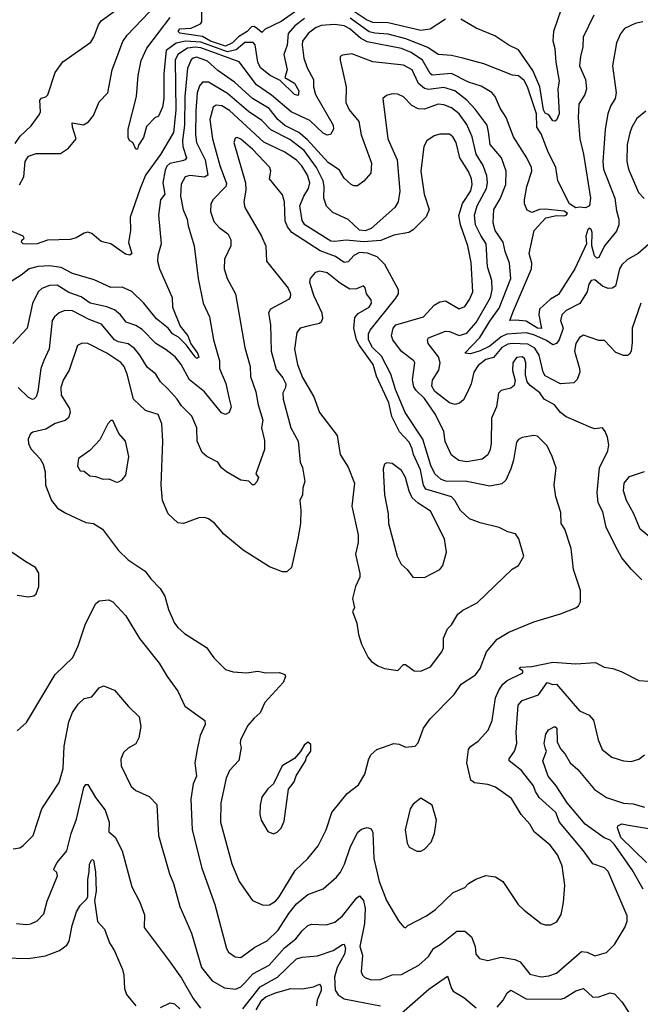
# Model space of a CAD drawing. Extents: x 1246169 to 1426871, y 660025 to 763458.
# Tile 74 of 256: x 1303409 to 1306652, y 671793 to 676937. Entities that reach past the tile are written whole.
import ezdxf

# ---------------------------------------------------------------- set-up
doc = ezdxf.new("R2010")
doc.units = 0

msp = doc.modelspace()

# ---------------------------------------------------------------- linework, layer by layer
at = {"layer": '0CON20XD'}
for points in [[(1303406.9, 676073.1), (1303431.2, 676115), (1303437.6, 676195), (1303455, 676222.9), (1303495, 676237.9), (1303622.7, 676237.3), (1303663.3, 676265), (1303703.3, 676315), (1303685.3, 676375.3), (1303682.8, 676397.2), (1303743.1, 676386.9), (1303767.6, 676402.4), (1303794.5, 676435.5), (1303825, 676508), (1303870, 676555), (1303892.9, 676675), (1303947.3, 676822.7), (1303969.6, 676855), (1304123.4, 677016.6)], [(1306255.9, 677044.1), (1306199.2, 676875), (1306195.4, 676825.4), (1306206.2, 676786.2), (1306210.5, 676715), (1306228, 676615), (1306221.6, 676575), (1306228.3, 676445), (1306215, 676411.8), (1306205, 676406.4), (1306195, 676409.1), (1306175, 676440.4), (1306155, 676448.3), (1306145.9, 676465), (1306126.5, 676585), (1306091.4, 676671.4), (1306015, 676779.6), (1305965, 676803.6), (1305892.1, 676852.1), (1305795, 676892.7), (1305715, 676938.5)], [(1303385, 676290.5), (1303411.1, 676328.9), (1303468.3, 676381.7), (1303509.7, 676440.3), (1303517.1, 676455), (1303513.9, 676516.1), (1303522.7, 676527.3), (1303546, 676534), (1303555, 676544), (1303595, 676660), (1303635, 676716.2), (1303780.5, 676819.5), (1303796.4, 676845), (1303820.2, 676909.8), (1303835, 676930), (1303935, 677002.9)], [(1304862.5, 676987.5), (1304775, 676927), (1304692.4, 676887.6), (1304675, 676870.3), (1304651.7, 676888.3), (1304635, 676900.2), (1304621.1, 676898.9), (1304597, 676875), (1304552.8, 676847.2), (1304520.8, 676815), (1304485, 676798.6), (1304405.9, 676825), (1304365, 676848.4), (1304245, 676866.9), (1304236.9, 676875), (1304245, 676888.5), (1304305, 676892.4), (1304352.9, 676915), (1304361.1, 676925), (1304360, 676980)], [(1306409.7, 676960.3), (1306353.6, 676845), (1306352.3, 676795), (1306339.2, 676745), (1306335.3, 676695), (1306365, 676623.8), (1306371.8, 676575), (1306361.5, 676545), (1306331.2, 676495), (1306327.5, 676425), (1306335.5, 676315), (1306354.7, 676235), (1306392, 676005), (1306387.1, 675965), (1306365, 675953.3), (1306335, 675958), (1306315, 675953.3), (1306282.7, 675975), (1306220.6, 676095), (1306210.6, 676165), (1306169.5, 676249.5), (1306135, 676340), (1306112.2, 676375), (1306110, 676445), (1306062.9, 676585), (1306045, 676618.2), (1306015, 676643.5), (1305985, 676646.2), (1305835, 676705.3), (1305724.6, 676735.4), (1305665, 676749.3), (1305596, 676755), (1305541, 676791), (1305427, 676837), (1305335, 676860.6), (1305265, 676865.4), (1305235, 676873.2), (1305135.9, 676945)], [(1305635, 676938.5), (1305553.7, 676886.3), (1305505, 676880.5), (1305335, 676920), (1305255, 676921.3), (1305220.8, 676935), (1305157.8, 676977.8)], [(1306665, 676924.7), (1306625, 676916.1), (1306569.5, 676890.5), (1306548.1, 676861.9), (1306528.5, 676815), (1306506.9, 676695), (1306526.8, 676555), (1306520.4, 676525), (1306496.1, 676485), (1306482.5, 676445), (1306468.2, 676365), (1306460.8, 676265), (1306455.9, 676195), (1306459.7, 676155), (1306519.8, 676005), (1306527.7, 675937.7), (1306540, 675895), (1306540.6, 675865), (1306528.3, 675831.7), (1306465.5, 675755), (1306436.4, 675695), (1306425, 675690.6), (1306413.3, 675703.3), (1306398.6, 675755), (1306400.8, 675825), (1306395, 675840.9), (1306385, 675847.5), (1306378.6, 675841.4), (1306367.4, 675805), (1306370.5, 675765), (1306309.7, 675635), (1306225, 675501.8), (1306183.8, 675476.2), (1306124.6, 675425), (1306122.5, 675395), (1306135.9, 675324.1), (1306115, 675325.3), (1306055, 675361.3), (1306002.2, 675367.8), (1305970, 675365), (1305989.3, 675415), (1306083.6, 675635), (1306085.9, 675665), (1306071.9, 675715), (1306098.1, 675835), (1306158.2, 675901.8), (1306215, 675913.3), (1306255, 675912.5), (1306265.6, 675915), (1306271.8, 675925), (1306255, 675936.8), (1306155, 675946.9), (1306125.6, 675944.4), (1306085, 675928.6), (1306061.7, 675941.7), (1306046.8, 675975), (1306046.2, 675995), (1306059.5, 676065), (1306085.4, 676145), (1306084.5, 676165), (1306059.6, 676215), (1305989.3, 676325), (1305952.1, 676425), (1305920.4, 676475), (1305894.4, 676535), (1305876.5, 676556.5), (1305820.7, 676589.3), (1305755, 676610.2), (1305665.2, 676655.2), (1305565, 676647.1), (1305553.6, 676655), (1305514.4, 676724.5), (1305455, 676765.8), (1305405, 676786.7), (1305225, 676821.2), (1305189.6, 676839.6), (1305135, 676889), (1305105, 676904.4), (1305055, 676911.7), (1304985, 676906.1), (1304955, 676894.2), (1304915.8, 676864.2), (1304887.1, 676825), (1304885.3, 676805), (1304893.9, 676735), (1304911.1, 676685), (1304944.1, 676625), (1304944.3, 676585), (1304954.8, 676545), (1305047.8, 676385), (1305048.5, 676365), (1305032.5, 676337.5), (1305015.8, 676334.2), (1304995, 676343.6), (1304925, 676409.5), (1304827.7, 676455), (1304725, 676543.1), (1304646.6, 676596.6), (1304555, 676716.1), (1304355, 676789.6), (1304325, 676792.9), (1304285, 676787.8), (1304235.9, 676754.1), (1304221.2, 676725), (1304225.3, 676464.7), (1304213.1, 676346.9), (1304145, 676231.6), (1304066.4, 676125), (1304037.7, 676055), (1303985.5, 675905), (1303987.7, 675835), (1303976.6, 675773.4), (1303994.1, 675715), (1303985, 675707.4), (1303962.2, 675712.2), (1303885, 675765.5), (1303835, 675778.5), (1303785, 675820), (1303765, 675827.5), (1303745, 675822), (1303703.6, 675796.4), (1303671.7, 675788.3), (1303554.5, 675785.5), (1303500, 675765), (1303443.5, 675763.5), (1303426.4, 675766.4), (1303417.5, 675775), (1303420, 675785), (1303432.5, 675795), (1303427.5, 675805), (1303370, 675830)], [(1304155, 676480), (1304135, 676433.3), (1304115, 676423.8), (1304070.8, 676379.2), (1304055, 676320.8), (1304029.7, 676280.3), (1304025, 676260), (1304015, 676260), (1304000, 676295), (1303983.6, 676303.6), (1303975, 676320), (1303976, 676365), (1304019.5, 676535), (1304027.2, 676645), (1304043.8, 676723.8), (1304072.5, 676787.5), (1304195, 676948.9)], [(1304897, 676943), (1304847.3, 676905), (1304811.9, 676865), (1304806.8, 676803.2), (1304789.6, 676755), (1304806.1, 676675), (1304794.7, 676634.7), (1304845.2, 676605.2), (1304867.7, 676565), (1304865, 676541.1), (1304845, 676545.5), (1304769.3, 676619.3), (1304717.5, 676645), (1304666.5, 676685), (1304652.7, 676715), (1304639.5, 676805), (1304628.3, 676818.3), (1304585, 676817), (1304540.7, 676779.3), (1304495, 676768), (1304355, 676818.8), (1304276.2, 676823.8), (1304225.9, 676814.1), (1304174.5, 676775.5), (1304162, 676655), (1304161.8, 676525), (1304155, 676480)], [(1306695, 675763.1), (1306641.8, 675715), (1306585.7, 675684.3), (1306555, 675656.7), (1306544.1, 675635), (1306522, 675545), (1306505, 675534.3), (1306485, 675531.9), (1306455, 675544.5), (1306415, 675577.5), (1306395, 675574), (1306382.9, 675555), (1306373.8, 675515), (1306336.5, 675453.5), (1306265, 675416.9), (1306242.2, 675395), (1306234.8, 675365), (1306248.8, 675325), (1306227.5, 675265), (1306214.6, 675245.4), (1306195, 675237.9), (1306161.4, 675261.4), (1306095, 675290.9), (1306055, 675300.2), (1305955, 675293.3), (1305925, 675279.3), (1305865, 675231.5), (1305815, 675206.4), (1305765, 675190.4), (1305736, 675195), (1305814.1, 675275.9), (1305865, 675362.5), (1305915, 675429.7), (1305975.3, 675585), (1305969.3, 675665), (1305945.6, 675725.6), (1305935.2, 675775), (1305894.6, 675835), (1305882.5, 675875), (1305887.3, 675945), (1305919.5, 676000.5), (1305950, 676075), (1305952, 676145), (1305926.1, 676215), (1305868.1, 676285), (1305859.7, 676350.3), (1305851.8, 676385), (1305789.8, 676469.8), (1305745.7, 676515.7), (1305683.6, 676565), (1305625, 676582.9), (1305545, 676572.2), (1305525, 676577.2), (1305493.3, 676603.3), (1305459.3, 676675), (1305415, 676699.4), (1305255, 676716.9), (1305145, 676757.5), (1305095, 676751.2), (1305084, 676745), (1305083.1, 676725), (1305114.6, 676585), (1305113.8, 676503.8), (1305131.1, 676465), (1305180.9, 676405), (1305192.9, 676335), (1305247.8, 676187.8), (1305244, 676135), (1305207.4, 676092.6), (1305175, 676068), (1305155, 676068), (1305142, 676075), (1305105, 676109.4), (1305080, 676150), (1305021.4, 676191.4), (1304910.6, 676310.6), (1304867.8, 676347.8), (1304795, 676383.4), (1304758.4, 676415), (1304711.9, 676471.9), (1304625, 676524.8), (1304530.6, 676610.6), (1304445, 676671.4), (1304390.5, 676720.5), (1304335, 676740.8), (1304315, 676736.3), (1304305, 676727.5), (1304285.9, 676684.1), (1304271, 676535), (1304270.9, 676385), (1304259.1, 676305), (1304262.1, 676275), (1304281.2, 676215), (1304274.3, 676205), (1304260.1, 676199.9), (1304194, 676186), (1304178.2, 676171.8), (1304169.3, 676150.7), (1304156.3, 676085), (1304167.9, 676025), (1304144.6, 675995), (1304134.6, 675915), (1304148.9, 675765), (1304131.5, 675705), (1304129.5, 675675), (1304138.9, 675635), (1304206.1, 675485), (1304207.8, 675435), (1304246.8, 675335), (1304287.8, 675285), (1304304, 675244), (1304338.3, 675195), (1304345, 675173.3), (1304335, 675167.3), (1304325, 675174.7), (1304278.9, 675238.9), (1304238, 675278), (1304207.5, 675295), (1304185, 675325.7), (1304124.6, 675374.6), (1304057.4, 675455), (1303995, 675517.5), (1303945, 675540), (1303885, 675537.1), (1303798.4, 675578.4), (1303685, 675611.3), (1303625, 675642.6), (1303565, 675651.7), (1303505, 675647.5), (1303457.8, 675635), (1303417.2, 675602.8), (1303225, 675481.1)], [(1306655.8, 675455), (1306610.6, 675325), (1306610.2, 675249.8), (1306604.2, 675205.8), (1306595, 675190), (1306585, 675183.3), (1306565, 675183.3), (1306525, 675198), (1306465, 675260.9), (1306435, 675260.9), (1306355, 675288.1), (1306335, 675276.7), (1306314.7, 675245), (1306308.7, 675205), (1306335.3, 675115), (1306336, 675095), (1306323.1, 675056.9), (1306305, 675039.4), (1306235, 675034.6), (1306155, 675076.7), (1306145, 675095.8), (1306122.9, 675185), (1306100.8, 675220.8), (1306065, 675241.7), (1305985, 675245.9), (1305959.1, 675240.9), (1305928.4, 675225), (1305885, 675172.4), (1305845, 675161.6), (1305805, 675130.8), (1305781.6, 675095), (1305767.7, 675035), (1305746.4, 674983.6), (1305728.5, 674951.5), (1305706.9, 674933.1), (1305685, 674927.3), (1305655, 674935.8), (1305579, 674995), (1305563, 675023), (1305565.9, 675054.1), (1305598.9, 675105), (1305605.9, 675145), (1305597.8, 675175), (1305543.8, 675245), (1305540.4, 675265), (1305545, 675274.2), (1305635, 675310), (1305655, 675308.4), (1305705, 675287), (1305745, 675298.9), (1305795, 675355.3), (1305869.1, 675485), (1305877.6, 675525), (1305876.5, 675575), (1305854.3, 675645), (1305846.4, 675765), (1305819.7, 675809.7), (1305790.7, 675865), (1305786.3, 675915), (1305799.8, 675965), (1305848.4, 676055), (1305854.4, 676085), (1305850.3, 676120.3), (1305831.7, 676175), (1305794.3, 676235), (1305773.4, 676325), (1305745, 676389.1), (1305706.3, 676445), (1305665, 676476.7), (1305625, 676492.6), (1305595, 676495.3), (1305525, 676469.5), (1305491.7, 676471.7), (1305457.6, 676487.6), (1305415, 676533.3), (1305385, 676547.9), (1305355, 676548.9), (1305325, 676541.4), (1305305.8, 676525), (1305333.1, 676315), (1305382.1, 676205), (1305395, 676040), (1305387.5, 675985), (1305369.5, 675955), (1305245, 675846.7), (1305215, 675833.8), (1305185, 675836.6), (1305125, 675892.2), (1305045, 675929.2), (1305012.9, 675962.9), (1304997.5, 676005), (1304999.4, 676065), (1304994, 676095), (1304959.3, 676165), (1304895, 676253.4), (1304820.6, 676310.6), (1304721.8, 676361.8), (1304675, 676409.8), (1304605, 676457.5), (1304495, 676551.5), (1304395, 676609.4), (1304365, 676610), (1304349.2, 676590.8), (1304336.7, 676555), (1304329.7, 676460.3), (1304328, 676335), (1304333.5, 676295), (1304377.9, 676205), (1304391.3, 676125), (1304375, 676113.5), (1304297.8, 676122.2), (1304274, 676116), (1304252.7, 676077.3), (1304250, 676015), (1304263.7, 675943.7), (1304284.7, 675895), (1304289.3, 675859.3), (1304320.5, 675755), (1304341.8, 675585), (1304367.8, 675455), (1304400, 675385), (1304420.8, 675265), (1304452.5, 675155), (1304453.8, 675115), (1304486.2, 675036.2), (1304503.9, 674956.1), (1304513.5, 674915), (1304503, 674885), (1304485, 674874.6), (1304463.3, 674883.3), (1304375, 674993.4), (1304296.1, 675056.1), (1304253.1, 675135), (1304221.2, 675175), (1304175, 675212.5), (1304121.1, 675245), (1304048.2, 675318.2), (1304015, 675339.4), (1303965, 675357.1), (1303935.6, 675395.6), (1303905, 675420.3), (1303865, 675436), (1303777.8, 675455), (1303729.3, 675489.3), (1303665, 675512.2), (1303605, 675550.3), (1303565, 675548.4), (1303525, 675532.5), (1303504.6, 675515), (1303475.8, 675454.2), (1303447.8, 675325), (1303372.5, 675245)], [(1306660.6, 674010.6), (1306605, 674066), (1306555.7, 674125), (1306520.5, 674190.5), (1306474.4, 674285), (1306456.4, 674365), (1306432.8, 674412.8), (1306426.6, 674466.6), (1306438.8, 674595), (1306481.9, 674685), (1306488.6, 674715), (1306481.4, 674755), (1306468.6, 674785), (1306454.1, 674804.1), (1306415, 674800), (1306393.6, 674806.4), (1306265, 674861.4), (1306235.7, 674885), (1306203.1, 674925), (1306150, 674955), (1306127, 674987), (1306076.4, 675025), (1306061.2, 675045), (1306052.2, 675082.2), (1306054.2, 675145), (1306046.3, 675166.3), (1306035, 675175.9), (1306005, 675171.2), (1305986.9, 675145), (1305984.7, 675104.7), (1305997.9, 675052.1), (1305992.5, 675025), (1305975, 675011.9), (1305925, 674999.4), (1305911.1, 674985), (1305901.3, 674915), (1305874.2, 674855), (1305873.2, 674725), (1305868.1, 674691.9), (1305855.8, 674664.2), (1305825, 674640.6), (1305745, 674626.4), (1305703.4, 674633.4), (1305665, 674662.2), (1305633.1, 674733.1), (1305625.3, 674785.3), (1305582.1, 674875), (1305525, 674958.5), (1305480.4, 675000.4), (1305469.2, 675019.2), (1305461.4, 675055), (1305473.4, 675143.4), (1305468.9, 675155), (1305405, 675203.6), (1305358.5, 675265), (1305352.3, 675285), (1305361.5, 675325), (1305375, 675342.7), (1305519.4, 675385), (1305575, 675445.4), (1305605, 675463.4), (1305635, 675468), (1305705, 675426.4), (1305735, 675438.9), (1305760.4, 675475), (1305777.1, 675515), (1305767.5, 675667.5), (1305751.2, 675755), (1305712.4, 675865), (1305704.3, 675914.3), (1305723.8, 675976.2), (1305766.6, 676043.4), (1305773, 676075), (1305769.3, 676105), (1305755, 676143.6), (1305709.5, 676215), (1305689.6, 676295), (1305672.9, 676325), (1305655, 676337.8), (1305605, 676339.4), (1305575, 676330), (1305536.4, 676303.6), (1305521.4, 676275), (1305504.6, 676145), (1305522.1, 676025), (1305549.1, 675945), (1305532.5, 675907.5), (1305465, 675838.1), (1305443.3, 675825), (1305365, 675810.7), (1305296.7, 675783.3), (1305205, 675775.8), (1305114.7, 675785.3), (1305055, 675777.2), (1305035, 675780.5), (1304898.5, 675865), (1304885, 675888), (1304873.3, 675965), (1304893, 676015), (1304918.7, 676055), (1304924.8, 676085), (1304913.2, 676125), (1304882.5, 676172.5), (1304855, 676203.2), (1304795, 676244.2), (1304685, 676296.1), (1304505, 676462.2), (1304465, 676487.4), (1304435, 676490.4), (1304420, 676480), (1304401.9, 676415), (1304415.7, 676315), (1304455.2, 676175), (1304489.2, 676080.8), (1304485.4, 676064.6), (1304417.5, 675995), (1304407.3, 675972.7), (1304405.5, 675935), (1304423.1, 675883.1), (1304450.9, 675850.9), (1304497.4, 675817.4), (1304513, 675787), (1304511.5, 675755), (1304479.7, 675685), (1304476.7, 675635), (1304492.9, 675585), (1304536.7, 675505), (1304584.6, 675225), (1304613.5, 675125), (1304615, 675073.3), (1304643.2, 674993.2), (1304655.3, 674925), (1304680, 674845), (1304671.8, 674805), (1304688.3, 674738.3), (1304688.7, 674691.3), (1304643.3, 674565), (1304656.7, 674545), (1304648, 674522), (1304635, 674507.5), (1304625, 674507.5), (1304606.2, 674526.2), (1304565, 674531.9), (1304489.2, 674575), (1304464, 674595), (1304443.8, 674625), (1304386.2, 674655), (1304363.3, 674675), (1304336.2, 674735), (1304333.8, 674803.8), (1304308.9, 674865), (1304255, 674920), (1304232.1, 674955), (1304185, 675007.1), (1304144.5, 675045), (1304119.5, 675085), (1304075, 675120.9), (1304037.1, 675185), (1304008.3, 675218.3), (1303975, 675242.9), (1303925, 675254.4), (1303904.9, 675264.9), (1303836.6, 675346.6), (1303771, 675371), (1303685, 675415.3), (1303645, 675418.2), (1303615.3, 675404.7), (1303590, 675385), (1303579.3, 675365), (1303563, 675217), (1303535, 675156), (1303519.1, 675115), (1303502.9, 674995), (1303495, 674966.7), (1303485, 674955.8), (1303475, 674952.9), (1303455, 674963.1), (1303400, 675015)], [(1306681.9, 676458.1), (1306635, 676420), (1306607.5, 676375), (1306597.1, 676345), (1306583.3, 676285), (1306581.3, 676195), (1306590, 676155), (1306643.2, 676033.2), (1306671.7, 676001.7)], [(1304680.9, 672310.9), (1304715, 672313.1), (1304745, 672332.7), (1304765, 672354.6), (1304848, 672492), (1304915, 672555.6), (1304969.5, 672620.5), (1305010.5, 672705), (1305040.8, 672795), (1305120.8, 672895), (1305179.7, 672940.3), (1305212.9, 672995), (1305232.9, 673075), (1305245, 673098.8), (1305275, 673123.8), (1305365, 673156), (1305392.3, 673152.3), (1305425, 673136.2), (1305475, 673142.5), (1305491.2, 673158.8), (1305519.2, 673235), (1305553.3, 673285), (1305678.8, 673411.2), (1305715.6, 673465), (1305791.1, 673515), (1305815, 673546.7), (1305848.9, 673635), (1305905, 673700.5), (1305965, 673736.7), (1306095, 673790.6), (1306235, 673832.9), (1306315.5, 673864.5), (1306330, 673875), (1306340, 673895), (1306339.4, 673955), (1306303.5, 674065), (1306290.9, 674175), (1306258.1, 674275), (1306239.4, 674305), (1306237.6, 674362.4), (1306211.5, 674445), (1306201.5, 674505), (1306212.7, 674595), (1306192.1, 674655), (1306165, 674710), (1306115, 674760.5), (1306095, 674764.4), (1306035, 674754.2), (1306015, 674744), (1306005, 674730), (1305988.8, 674635), (1305975, 674590), (1305949.1, 674530.8), (1305928.6, 674511.4), (1305865, 674499.7), (1305745, 674524.2), (1305635.6, 674525.6), (1305611.8, 674535), (1305578.4, 674565), (1305557.3, 674607.3), (1305516, 674745), (1305423.3, 674885), (1305372.1, 675005), (1305348.7, 675085), (1305299.8, 675179.8), (1305252.8, 675225), (1305231.5, 675265), (1305231.4, 675295), (1305240.3, 675315), (1305375, 675481.9), (1305389.2, 675505), (1305388.6, 675525), (1305317, 675657), (1305277.9, 675697.9), (1305227, 675717), (1305185, 675719.8), (1305155.3, 675705), (1305125, 675671.1), (1305105, 675669.1), (1305059.8, 675699.8), (1304980, 675730), (1304830.8, 675825), (1304808.3, 675855), (1304796.7, 675885), (1304792.8, 675985), (1304782.5, 676022.5), (1304713.9, 676105), (1304720.9, 676145), (1304716.1, 676165), (1304625, 676259.7), (1304565, 676312.1), (1304545, 676320.6), (1304535, 676318), (1304527.5, 676295), (1304588.2, 676085), (1304591.4, 676048.6), (1304585.5, 676015), (1304580, 675985), (1304584.7, 675954.7), (1304672.1, 675805), (1304695, 675753.3), (1304698.5, 675675), (1304811.5, 675535), (1304823.3, 675505), (1304821.9, 675485), (1304814.3, 675475), (1304720, 675425), (1304708.5, 675405), (1304720, 675345), (1304723.3, 675205), (1304748.5, 675108.5), (1304784.4, 675065), (1304799.6, 675035), (1304798.8, 675015), (1304783.4, 674986.6), (1304785.3, 674955), (1304826.2, 674805), (1304864.3, 674734.3), (1304874.5, 674625), (1304886.7, 674596.7), (1304899.4, 674525), (1304889.2, 674490.8), (1304886.4, 674453.6), (1304872.7, 674427.3), (1304878, 674375), (1304875.7, 674305), (1304862.1, 674225), (1304828.5, 674075), (1304805, 674052.5), (1304783, 674053), (1304715, 674078.8), (1304575.9, 674165.9), (1304475, 674250), (1304427.2, 674307.2), (1304395, 674330), (1304375, 674336.2), (1304345, 674334), (1304265, 674304.4), (1304235, 674308.6), (1304185.6, 674355), (1304155.3, 674425.3), (1304148.7, 674505), (1304156.9, 674735), (1304151.8, 674825), (1304132.5, 674875), (1304065.5, 674895.5), (1304004.3, 674954.3), (1303970.8, 675085), (1303954.7, 675125), (1303936.7, 675146.7), (1303865, 675194.7), (1303765, 675244.5), (1303735, 675247.1), (1303711.4, 675235), (1303667.9, 675105), (1303635.9, 675054.1), (1303623.3, 675015), (1303626.2, 674975), (1303669.5, 674905), (1303671.8, 674885), (1303663.8, 674856.2), (1303647.3, 674842.7), (1303595, 674828), (1303545, 674798), (1303477.6, 674782.4), (1303465, 674773.8), (1303453.3, 674745), (1303455, 674722.5), (1303467.1, 674695), (1303515, 674642.2), (1303531.3, 674615), (1303541.1, 674575), (1303543.8, 674505), (1303574.2, 674425), (1303605.6, 674385.6), (1303650.3, 674359.7), (1303755, 674309.4), (1303795, 674304.4), (1303841.9, 674275), (1303925, 674163.1), (1303976, 674115), (1304065, 674056.2), (1304094.2, 674015), (1304142.5, 673965), (1304167.5, 673925), (1304185.9, 673855.9), (1304217.1, 673785), (1304235, 673760.8), (1304270.9, 673730.9), (1304385, 673657.1), (1304422.6, 673602.6), (1304485, 673542.5), (1304525, 673530), (1304595, 673525.7), (1304654.2, 673534.2), (1304695.7, 673525.7), (1304767, 673527), (1304795, 673516.7), (1304798.8, 673505), (1304786, 673475), (1304689.5, 673370.5), (1304665, 673316), (1304635, 673288.6), (1304600.6, 673249.4), (1304563.6, 673175), (1304560.8, 673155), (1304566.9, 673135), (1304553.6, 673066.4), (1304505.3, 673014.7), (1304487.1, 672975), (1304459.2, 672845), (1304458.5, 672745), (1304517.4, 672527.4), (1304556.5, 672435), (1304625, 672336), (1304680.9, 672310.9)], [(1305505, 673534.3), (1305555, 673556.2), (1305615, 673634.2), (1305623.3, 673655), (1305624.5, 673705.5), (1305644, 673755), (1305665.7, 673775), (1305698.9, 673831.1), (1305725, 673851.4), (1305800.2, 673889.8), (1305983.4, 674066.6), (1306016.2, 674085), (1306043.3, 674135), (1306018, 674225), (1306000.5, 674250.5), (1305960.5, 674260.5), (1305915, 674284), (1305815, 674308.9), (1305760.1, 674330.1), (1305713, 674373), (1305683.8, 674425), (1305665.5, 674445), (1305531.6, 674485), (1305519.6, 674505), (1305502.8, 674585), (1305466.7, 674665), (1305459.8, 674695), (1305445, 674729.6), (1305394, 674784), (1305354.4, 674864.4), (1305337.9, 674935), (1305273.8, 675073.8), (1305256.7, 675135), (1305184.5, 675235), (1305169.5, 675265), (1305154.8, 675325), (1305159.5, 675380.5), (1305178.2, 675401.8), (1305235, 675434.6), (1305247.2, 675455), (1305245, 675472.5), (1305220.5, 675505), (1305215, 675536.7), (1305205, 675546.2), (1305169.2, 675530.8), (1305135, 675528.8), (1305085, 675557.8), (1305015, 675614.6), (1304976.7, 675623.3), (1304953.6, 675616.4), (1304926.7, 675585), (1304924, 675565), (1304945, 675498.1), (1304988.6, 675405), (1304992.1, 675375), (1304985, 675356), (1304975, 675348.9), (1304921.8, 675338.2), (1304874.7, 675325.3), (1304857.6, 675302.4), (1304845.4, 675215), (1304860.7, 675135), (1304886.8, 675066.8), (1304946, 674966), (1304974.8, 674884.8), (1305068.1, 674765), (1305083.5, 674665), (1305125, 674600), (1305158.5, 674515), (1305144.4, 674395), (1305178.1, 674245), (1305177.5, 674205), (1305164.5, 674145.5), (1305187.1, 674042.9), (1305185.8, 674024.2), (1305163.8, 673975), (1305147.5, 673912.5), (1305158.1, 673865), (1305148.8, 673845), (1305170, 673785), (1305180, 673725), (1305195.8, 673675), (1305229.2, 673605), (1305245, 673586), (1305281.3, 673561.3), (1305315, 673547.5), (1305385, 673537.5), (1305415, 673569.2), (1305425, 673569.2), (1305470, 673535), (1305505, 673534.3)], [(1303915, 674520), (1303925, 674522), (1303945, 674533.8), (1303963, 674557), (1303979.5, 674655), (1303962.2, 674735), (1303927.5, 674775), (1303895, 674842.5), (1303885, 674843.3), (1303868.8, 674825), (1303827.9, 674742.1), (1303775, 674686.7), (1303715.8, 674645), (1303710.8, 674605), (1303725, 674580), (1303745, 674577.5), (1303775, 674553.3), (1303805, 674550), (1303845, 674535.8), (1303875, 674537.5), (1303915, 674520)], [(1305525, 674023.3), (1305605, 674064.2), (1305620, 674085), (1305640, 674155), (1305628.5, 674225), (1305555, 674370), (1305490.9, 674410.8), (1305459.6, 674439.6), (1305443.7, 674473.7), (1305424.6, 674545), (1305405, 674581.4), (1305355, 674618), (1305327.7, 674622.3), (1305315.8, 674614.2), (1305308.8, 674591.2), (1305314.6, 674455), (1305335.4, 674355.4), (1305336.1, 674305), (1305380.8, 674135), (1305402.1, 674092.1), (1305433.3, 674065), (1305463.9, 674023.9), (1305525, 674023.3)], [(1306730.2, 674210.2), (1306650.9, 674275), (1306618.4, 674355), (1306580, 674425), (1306564.7, 674475), (1306568.7, 674515), (1306595, 674551.2), (1306674.1, 674575.9)], [(1303395, 673930.5), (1303455, 673921.9), (1303483.2, 673926.8), (1303495, 673936.7), (1303508, 673975), (1303508, 674045), (1303491.2, 674075), (1303441.2, 674105), (1303353, 674163)], [(1303395, 673221.2), (1303443.8, 673265), (1303460.7, 673290.7), (1303594.5, 673515.5), (1303686.9, 673605), (1303715, 673666.7), (1303750.9, 673775), (1303805, 673886), (1303825, 673900.6), (1303875.4, 673905.4), (1303895.8, 673895), (1303963.3, 673823.3), (1304034.5, 673705), (1304137.3, 673575), (1304178.9, 673505), (1304235, 673428.8), (1304271.4, 673351.4), (1304376.7, 673276.7), (1304378.6, 673255), (1304352.6, 673197.4), (1304335.5, 673124.5), (1304324.5, 673055), (1304333.3, 672985), (1304314.7, 672945), (1304303.1, 672865), (1304310.4, 672705), (1304360, 672505), (1304428.2, 672315), (1304490, 672085), (1304500.6, 672065), (1304535, 672041.1), (1304565, 672037.3), (1304638.3, 672091.7), (1304701.5, 672125), (1304759.6, 672180.4), (1304815, 672268.5), (1304855, 672318.5), (1304915, 672366.2), (1304994.1, 672395.9)], [(1304994.1, 672395.9), (1305065, 672458.1), (1305085, 672484.3), (1305106.5, 672525), (1305136.7, 672613.3), (1305175, 672690), (1305195, 672708.9), (1305225, 672717.5), (1305245, 672710), (1305255, 672690), (1305259.5, 672555), (1305286.8, 672435), (1305326.4, 672336.4), (1305389.2, 672229.2), (1305415, 672197.5), (1305425, 672192.5), (1305437.5, 672205), (1305534.6, 672255.4), (1305582.2, 672287.8), (1305675, 672376.9), (1305735, 672404), (1305755, 672424), (1305793, 672447), (1305845, 672466.7), (1305895, 672460), (1305934.2, 672434.2), (1306014.6, 672314.6), (1306045, 672284.3), (1306135, 672215.8), (1306155, 672208.6), (1306185, 672208.6), (1306215.8, 672225), (1306238.3, 672261.7), (1306251.1, 672325), (1306257.1, 672415), (1306244.1, 672515.9), (1306219.6, 672575), (1306181.1, 672625), (1306098.1, 672695), (1306074.3, 672735), (1306030, 672785), (1305978.6, 672868.6), (1305895, 672926.9), (1305855, 672940.8), (1305785, 672950.5), (1305766.9, 672965), (1305745.7, 673055), (1305754, 673125), (1305765, 673140), (1305805, 673168), (1305857.1, 673225), (1305878.1, 673275), (1305895.3, 673395), (1305913.2, 673435), (1305933.2, 673465), (1305956.2, 673485), (1306037.5, 673525), (1306037.5, 673535), (1306021.2, 673545), (1306023.8, 673555), (1306085, 673558.6), (1306195, 673580), (1306315, 673571.9), (1306418.5, 673578.5), (1306463.3, 673555), (1306508.3, 673548.3), (1306552.1, 673532.1), (1306645, 673484.3), (1306695, 673480.8)], [(1303375, 672606.2), (1303408.8, 672611.2), (1303427.7, 672622.3), (1303480, 672675), (1303525, 672813.8), (1303615, 672951.2), (1303636.1, 673025), (1303641.9, 673141.9), (1303665, 673268.8), (1303685, 673318), (1303715, 673361.2), (1303745, 673390), (1303785, 673398.8), (1303824.3, 673445.7), (1303846.4, 673456.4), (1303905, 673434.3), (1303978.3, 673348.3), (1304034, 673295), (1304041.4, 673245), (1304031.1, 673185), (1304015, 673154), (1303975, 673130.8), (1303951.5, 673108.5), (1303936.9, 673073.1), (1303938.9, 673038.9), (1303991.5, 672931.5), (1304015, 672910.6), (1304085, 672879.2), (1304126.2, 672836.2), (1304134.3, 672675), (1304190.9, 672475), (1304212.9, 672425), (1304246.5, 672305), (1304306.2, 672165), (1304358.2, 671985), (1304415.3, 671915.3), (1304478.8, 671878.8), (1304537.3, 671872.7), (1304565, 671884.7), (1304585.1, 671904.9), (1304627.5, 671952.5), (1304712.3, 671997.7), (1304792.2, 672087.8), (1304851.8, 672135), (1304885, 672177.5), (1304915, 672204.5), (1304935, 672212.1), (1305011.1, 672208.9), (1305055, 672222.1), (1305095.3, 672255), (1305170.1, 672349.9), (1305185, 672360), (1305204.8, 672335), (1305214.4, 672294.4), (1305210, 672215), (1305187.1, 672095), (1305200.9, 672050.9), (1305193.7, 671963.7), (1305200, 671945), (1305213.4, 671933.4), (1305245, 671921.3), (1305295, 671922.5), (1305355, 671947.8), (1305405, 671948.8), (1305495, 671998.2), (1305545, 672043.5), (1305572.2, 672085), (1305606.4, 672106.4)], [(1305606.4, 672106.4), (1305693.3, 672175), (1305735, 672175.8), (1305770, 672145), (1305788.6, 672095), (1305791.9, 672055), (1305812.2, 672032.2), (1305855, 672022.5), (1305925, 672038.8), (1305996.7, 672026.7), (1306024.6, 672014.6), (1306075, 671951.1), (1306135, 671937.5), (1306175, 671941.6), (1306214.2, 671955.8), (1306345, 672068.6), (1306375, 672065.7), (1306415, 672045.8), (1306475, 672064.2), (1306518, 672105), (1306572, 672195), (1306583.2, 672226.8), (1306584.4, 672255), (1306485, 672487.5), (1306465, 672506.7), (1306405, 672526.5), (1306354.8, 672594.8), (1306230.5, 672745), (1306211.1, 672795), (1306124.1, 672874.1), (1306104.1, 672905), (1306094.7, 672935), (1306030.9, 673015), (1305967.5, 673065), (1305966.2, 673075), (1305994.7, 673115), (1306007.5, 673155), (1306004.3, 673215), (1306014.2, 673355.8), (1306035, 673380), (1306120.2, 673409.8), (1306165, 673474.5), (1306195, 673463.3), (1306215, 673465.3), (1306335, 673325.6), (1306385, 673303.5), (1306407.7, 673277.7), (1306432.2, 673175), (1306452.5, 673125), (1306503.8, 673083.8), (1306542.1, 673072.1), (1306565, 673064.3), (1306605, 673061.9), (1306645, 673074.4), (1306675, 673096.7)], [(1306667.1, 672395), (1306609.5, 672495), (1306515, 672630.7), (1306495, 672650.6), (1306463.2, 672663.2), (1306364.2, 672735), (1306270.2, 672845), (1306212.4, 672935), (1306170, 672985), (1306143.4, 673065), (1306161.3, 673115), (1306157.4, 673127.4), (1306149.5, 673155), (1306158.4, 673205), (1306172.9, 673227.1), (1306205, 673243.9), (1306215.8, 673235), (1306217.7, 673165), (1306235, 673127.5), (1306260.3, 673100.3), (1306286.4, 673055), (1306325, 673019.1), (1306412.1, 672915), (1306475, 672874.1), (1306565, 672844), (1306615, 672841.3), (1306675, 672823.6)], [(1304735, 672683.3), (1304755, 672692.5), (1304775.8, 672714.2), (1304790.5, 672749.5), (1304813.1, 672916.9), (1304843.8, 672955), (1304854, 672986), (1304902.5, 673065), (1304907.5, 673085), (1304931.2, 673115), (1304930, 673150), (1304915, 673162.5), (1304895, 673147.5), (1304876.2, 673113.8), (1304845, 673077.5), (1304780.7, 673039.3), (1304735.8, 672944.2), (1304705, 672918.8), (1304674.3, 672875), (1304665.8, 672834.2), (1304664.4, 672785), (1304670, 672755), (1304705, 672696.7), (1304735, 672683.3)], [(1303392.5, 672215), (1303445, 672210), (1303466.6, 672213.4), (1303500.3, 672229.7), (1303535, 672266.7), (1303552.9, 672332.9), (1303605.6, 672465), (1303602.5, 672482.5), (1303587.5, 672495), (1303588.8, 672505), (1303605, 672534), (1303655.8, 672594.2), (1303678, 672685), (1303705, 672761.2), (1303744.7, 672925.3), (1303755, 672941.2), (1303765, 672941.2), (1303805, 672873.8), (1303855, 672806.7), (1303876.9, 672745), (1303873.8, 672695), (1303907.2, 672667.2), (1303944.5, 672595), (1303995, 672406.7), (1304036.3, 672326.3), (1304060.7, 672260.7), (1304058.8, 672195), (1304190.8, 672020.8)], [(1305485, 672592.5), (1305505, 672593.3), (1305525, 672603.3), (1305559.7, 672640.3), (1305577.5, 672685), (1305587.5, 672755), (1305564.1, 672834.1), (1305505, 672870), (1305465, 672838), (1305449.2, 672815), (1305423.3, 672705), (1305434.5, 672634.5), (1305444, 672615), (1305485, 672592.5)], [(1306684, 672534), (1306550, 672665), (1306533.5, 672715), (1306535.7, 672725), (1306555, 672736.7), (1306590.9, 672729.1), (1306705, 672709.6)], [(1303325, 672036.4), (1303455, 672033.5), (1303543.8, 672046.2), (1303616.4, 672073.6), (1303655, 672103.1), (1303667.6, 672122.4), (1303682.9, 672205), (1303705, 672276.2), (1303725, 672310), (1303758.3, 672341.7), (1303764.4, 672355), (1303764.1, 672445), (1303772.7, 672485), (1303772.8, 672525), (1303785, 672550.6), (1303795, 672545.8), (1303804.1, 672485), (1303807.7, 672385), (1303799.5, 672335), (1303815, 672226), (1303852.5, 672185), (1303877.5, 672115), (1303903.4, 672073.4), (1303945.4, 671975), (1303953.8, 671945), (1303956.1, 671876.1), (1303967.1, 671845), (1304015.6, 671785)], [(1304575, 671769.3), (1304664.8, 671885), (1304756.6, 671935), (1304855, 672030.3), (1304885, 672039.5), (1304965, 672046.9), (1305046.9, 672075), (1305095, 672106.2), (1305105, 672106.9), (1305110.8, 672085), (1305107, 672055), (1305068.1, 671985), (1305053.7, 671935), (1305058, 671868), (1305073.7, 671843.7), (1305105, 671822.7), (1305221.1, 671798.9), (1305295, 671786.1)], [(1304190.8, 672020.8), (1304255, 671930.5), (1304315, 671823.8), (1304353.7, 671773.7)], [(1305405, 671746.9), (1305547.9, 671872.1), (1305645, 671940), (1305665.3, 671875.3), (1305675, 671861.9), (1305729.5, 671829.5), (1305795, 671774.4)], [(1304644, 671765), (1304675, 671814.7), (1304695, 671832), (1304745, 671853.9), (1304825, 671876.2), (1304885, 671873.8), (1304945, 671885.3), (1304975, 671899.1), (1304984.3, 671884.3), (1304984, 671865), (1304962.8, 671815), (1304960.2, 671785)], [(1305905, 671778.5), (1305935, 671814.4), (1305956.6, 671853.4), (1305975, 671867.2), (1306055, 671822.5), (1306235, 671820), (1306255, 671825.4), (1306315, 671863.3), (1306355, 671875.3), (1306405, 671830.8), (1306435, 671832.7), (1306495, 671852.5), (1306518, 671848), (1306555, 671806), (1306595.5, 671745.5)], [(1304145, 671776), (1304195, 671800.6), (1304217.1, 671795), (1304245, 671769.4)]]:
    msp.add_lwpolyline(points, dxfattribs=at)

doc.saveas('drawing.dxf')
